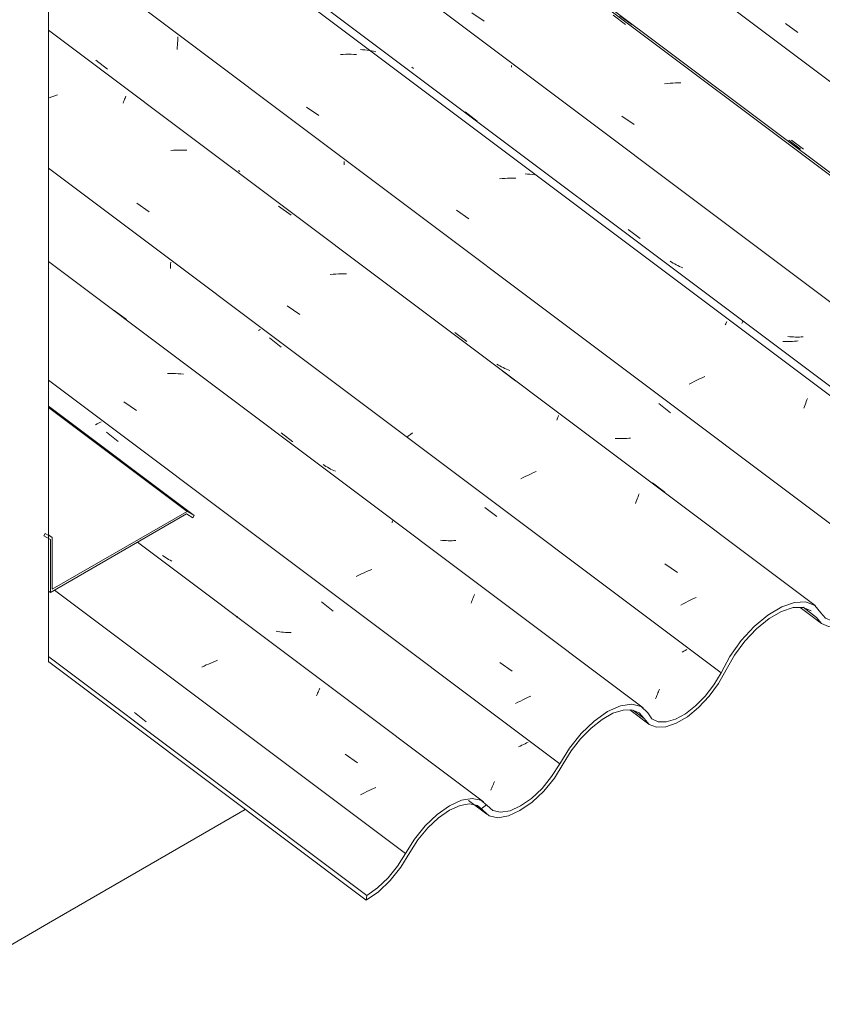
# Model space of a CAD drawing. Header units: metres. Extents: x 6.5 to 21.8, y 0.9 to 11.2.
# Tile 25 of 112: x 13.5 to 14.1, y 3.6 to 4.4. Entities that reach past the tile are written whole.
import ezdxf

# ---------------------------------------------------------------- set-up
doc = ezdxf.new("R2010")
doc.units = ezdxf.units.M
for name, color, linetype, lineweight in [('A-GLAZ-CWMG', 7, 'Continuous', 5), ('A-ROOF-OTLN', 7, 'Continuous', 5), ('A-WALL', 7, 'Continuous', 5), ('I-WALL', 7, 'Continuous', 5)]:
    doc.layers.add(name, color=color, linetype=linetype, lineweight=lineweight)

# ---------------------------------------------------------------- blocks, each defined once
blk = doc.blocks.new('FP_137-ISO_02')
at = {"layer": 'A-GLAZ-CWMG'}
blk.add_line((14.08739, 3.91475), (14.10396, 3.90231), dxfattribs=at)
blk = doc.blocks.new('FP_138-ISO_02')
at = {"layer": 'A-GLAZ-CWMG'}
blk.add_line((13.95444, 3.8349), (13.9693, 3.82374), dxfattribs=at)
blk = doc.blocks.new('FP_139-ISO_02')
at = {"layer": 'A-GLAZ-CWMG'}
blk.add_line((13.82873, 3.76426), (13.84302, 3.75355), dxfattribs=at)
blk = doc.blocks.new('FP_140-ISO_02')
at = {"layer": 'A-GLAZ-CWMG', "color": 9, "true_color": 0xc0c0c0}
blk.add_line((13.56826, 3.83278), (13.57744, 3.82562), dxfattribs=at)
blk = doc.blocks.new('FP_141-ISO_02')
at = {"layer": 'A-GLAZ-CWMG'}
blk.add_line((13.84056, 3.76323), (13.57077, 3.96571), dxfattribs=at)
at = {"layer": 'A-GLAZ-CWMG', "color": 9, "true_color": 0xc0c0c0}
for p, q in [((13.64812, 3.9069), (13.64823, 3.9072)), ((13.64823, 3.9072), (13.64831, 3.90746)), ((13.64831, 3.90746), (13.64836, 3.90767)), ((13.64838, 3.90798), (13.64834, 3.90807)), ((13.64836, 3.90767), (13.64838, 3.90785)), ((13.64838, 3.90785), (13.64838, 3.90798)), ((13.62252, 3.86909), (13.62079, 3.86827)), ((13.62426, 3.8699), (13.62252, 3.86909)), ((13.62601, 3.87067), (13.62426, 3.8699)), ((13.62778, 3.87143), (13.62601, 3.87067)), ((13.62956, 3.87216), (13.62778, 3.87143)), ((13.63136, 3.87286), (13.62956, 3.87216)), ((13.63316, 3.87354), (13.63136, 3.87286)), ((13.71024, 3.8459), (13.71065, 3.84689)), ((13.71065, 3.84689), (13.71105, 3.84784)), ((13.71105, 3.84784), (13.71144, 3.84875)), ((13.71144, 3.84875), (13.71182, 3.84961)), ((13.71182, 3.84961), (13.71218, 3.85044)), ((13.71218, 3.85044), (13.71253, 3.85122)), ((13.71253, 3.85122), (13.71286, 3.85196)), ((13.73253, 3.8005), (13.74219, 3.79373)), ((13.7461, 3.76947), (13.74444, 3.76859)), ((13.74778, 3.77034), (13.7461, 3.76947)), ((13.74948, 3.77118), (13.74778, 3.77034)), ((13.7512, 3.77201), (13.74948, 3.77118)), ((13.75293, 3.77282), (13.7512, 3.77201)), ((13.75468, 3.7736), (13.75293, 3.77282)), ((13.75645, 3.77436), (13.75468, 3.7736))]:
    blk.add_line(p, q, dxfattribs=at)
blk = doc.blocks.new('FP_142-ISO_02')
at = {"layer": 'A-GLAZ-CWMG', "color": 9, "true_color": 0xc0c0c0}
for p, q in [((13.53911, 4.05781), (13.53798, 4.05725)), ((13.54022, 4.05837), (13.53911, 4.05781)), ((13.54132, 4.05894), (13.54022, 4.05837)), ((13.5424, 4.0595), (13.54132, 4.05894)), ((13.54642, 4.05141), (13.55565, 4.04414)), ((13.59134, 3.95445), (13.5902, 3.95525)), ((13.5925, 3.95368), (13.59134, 3.95445)), ((13.59368, 3.95295), (13.5925, 3.95368)), ((13.59489, 3.95224), (13.59368, 3.95295)), ((13.59611, 3.95157), (13.59489, 3.95224)), ((13.59736, 3.95094), (13.59611, 3.95157)), ((13.71406, 3.91915), (13.72327, 3.91188)), ((13.68017, 3.89594), (13.67872, 3.89618)), ((13.68162, 3.89574), (13.68017, 3.89594)), ((13.68309, 3.89556), (13.68162, 3.89574)), ((13.68456, 3.89542), (13.68309, 3.89556)), ((13.68605, 3.89531), (13.68456, 3.89542)), ((13.68754, 3.89523), (13.68605, 3.89531)), ((13.68904, 3.89518), (13.68754, 3.89523)), ((13.69055, 3.89516), (13.68904, 3.89518)), ((13.87036, 3.80729), (13.8691, 3.80668)), ((13.87159, 3.80789), (13.87036, 3.80729)), ((13.87281, 3.8085), (13.87159, 3.80789)), ((13.874, 3.80912), (13.87281, 3.8085)), ((13.87518, 3.80973), (13.874, 3.80912)), ((13.8691, 3.80668), (13.86784, 3.80609)), ((13.84773, 3.77593), (13.84814, 3.77693)), ((13.84814, 3.77693), (13.84856, 3.77797)), ((13.84856, 3.77797), (13.84899, 3.77905)), ((13.84619, 3.77237), (13.84655, 3.7732)), ((13.84655, 3.7732), (13.84693, 3.77407)), ((13.84693, 3.77407), (13.84733, 3.77498)), ((13.84733, 3.77498), (13.84773, 3.77593))]:
    blk.add_line(p, q, dxfattribs=at)
blk = doc.blocks.new('FP_143-ISO_02')
at = {"layer": 'A-GLAZ-CWMG'}
blk.add_line((13.96494, 3.83652), (13.50131, 4.1845), dxfattribs=at)
at = {"layer": 'A-GLAZ-CWMG', "color": 9, "true_color": 0xc0c0c0}
for p, q in [((13.55253, 4.14626), (13.5621, 4.13913)), ((13.59622, 4.09716), (13.59412, 4.0971)), ((13.59831, 4.09717), (13.59622, 4.09716)), ((13.60038, 4.09711), (13.59831, 4.09717)), ((13.60244, 4.097), (13.60038, 4.09711)), ((13.60447, 4.09683), (13.60244, 4.097)), ((13.60648, 4.0966), (13.60447, 4.09683)), ((13.56012, 4.07498), (13.56977, 4.06829)), ((13.76906, 3.9809), (13.76924, 3.98135)), ((13.76924, 3.98135), (13.7694, 3.98175)), ((13.7694, 3.98175), (13.76953, 3.98212)), ((13.76953, 3.98212), (13.76965, 3.98245)), ((13.76965, 3.98245), (13.76973, 3.98273)), ((13.76973, 3.98273), (13.7698, 3.98298)), ((13.7698, 3.98298), (13.76983, 3.98319)), ((13.65691, 3.97541), (13.65664, 3.97522)), ((13.74324, 3.93997), (13.74125, 3.93898)), ((13.74525, 3.94092), (13.74324, 3.93997)), ((13.74729, 3.94185), (13.74525, 3.94092)), ((13.74934, 3.94275), (13.74729, 3.94185)), ((13.75141, 3.94362), (13.74934, 3.94275)), ((13.7535, 3.94446), (13.75141, 3.94362)), ((13.83237, 3.92214), (13.83276, 3.92307)), ((13.83276, 3.92307), (13.83313, 3.92396)), ((13.83313, 3.92396), (13.8335, 3.92481)), ((13.83071, 3.91806), (13.83114, 3.91913)), ((13.83114, 3.91913), (13.83156, 3.92018)), ((13.83156, 3.92018), (13.83197, 3.92118)), ((13.83197, 3.92118), (13.83237, 3.92214)), ((13.8532, 3.87179), (13.86288, 3.86506)), ((13.87727, 3.84565), (13.87523, 3.84474)), ((13.86727, 3.84082), (13.86534, 3.83978)), ((13.86922, 3.84183), (13.86727, 3.84082)), ((13.8712, 3.84283), (13.86922, 3.84183)), ((13.8732, 3.8438), (13.8712, 3.84283)), ((13.87523, 3.84474), (13.8732, 3.8438))]:
    blk.add_line(p, q, dxfattribs=at)
blk = doc.blocks.new('FP_144-ISO_02')
at = {"layer": 'A-GLAZ-CWMG', "color": 9, "true_color": 0xc0c0c0}
for p, q in [((13.59649, 4.18234), (13.59653, 4.18398)), ((13.59635, 4.17906), (13.59643, 4.18069)), ((13.59643, 4.18069), (13.59649, 4.18234)), ((13.66578, 4.13109), (13.66507, 4.1307)), ((13.66649, 4.13147), (13.66578, 4.13109)), ((13.67349, 4.12488), (13.68274, 4.11761)), ((13.68261, 4.0509), (13.69187, 4.04393)), ((13.71645, 4.02548), (13.71531, 4.02626)), ((13.71762, 4.02472), (13.71645, 4.02548)), ((13.71881, 4.024), (13.71762, 4.02472)), ((13.72002, 4.02332), (13.71881, 4.024)), ((13.72125, 4.02266), (13.72002, 4.02332)), ((13.7225, 4.02204), (13.72125, 4.02266)), ((13.72377, 4.02146), (13.7225, 4.02204)), ((13.72507, 4.0209), (13.72377, 4.02146)), ((13.84159, 3.9928), (13.85082, 3.98554)), ((13.80841, 3.96702), (13.80694, 3.96717)), ((13.80989, 3.96691), (13.80841, 3.96702)), ((13.81138, 3.96683), (13.80989, 3.96691)), ((13.81288, 3.96679), (13.81138, 3.96683)), ((13.81438, 3.96677), (13.81288, 3.96679)), ((13.8159, 3.96679), (13.81438, 3.96677)), ((13.81741, 3.96684), (13.8159, 3.96679)), ((13.81893, 3.96691), (13.81741, 3.96684)), ((13.99661, 3.88063), (13.99538, 3.88)), ((13.99781, 3.88127), (13.99661, 3.88063)), ((13.99899, 3.88191), (13.99781, 3.88127)), ((13.97536, 3.84533), (13.97572, 3.84622)), ((13.97572, 3.84622), (13.97608, 3.84714)), ((13.97608, 3.84714), (13.97645, 3.8481)), ((13.97645, 3.8481), (13.97683, 3.84909)), ((13.97683, 3.84909), (13.97721, 3.8501)), ((13.97721, 3.8501), (13.97759, 3.85115)), ((13.97466, 3.84365), (13.975, 3.84447)), ((13.975, 3.84447), (13.97536, 3.84533))]:
    blk.add_line(p, q, dxfattribs=at)
blk = doc.blocks.new('FP_145-ISO_02')
at = {"layer": 'A-GLAZ-CWMG'}
blk.add_line((14.09894, 3.91618), (13.50131, 4.36473), dxfattribs=at)
at = {"layer": 'A-GLAZ-CWMG', "color": 9, "true_color": 0xc0c0c0}
for p, q in [((13.50824, 4.31433), (13.50611, 4.31364)), ((13.50187, 4.31214), (13.50131, 4.31193)), ((13.50398, 4.31291), (13.50187, 4.31214)), ((13.50611, 4.31364), (13.50398, 4.31291)), ((13.55939, 4.308), (13.55981, 4.30902)), ((13.55981, 4.30902), (13.56021, 4.30998)), ((13.56021, 4.30998), (13.56059, 4.3109)), ((13.56059, 4.3109), (13.56095, 4.31176)), ((13.56095, 4.31176), (13.56129, 4.31258)), ((13.56129, 4.31258), (13.56161, 4.31334)), ((13.59867, 4.27119), (13.59655, 4.27104)), ((13.60077, 4.27129), (13.59867, 4.27119)), ((13.60287, 4.27134), (13.60077, 4.27129)), ((13.60495, 4.27134), (13.60287, 4.27134)), ((13.60701, 4.27129), (13.60495, 4.27134)), ((13.60906, 4.27118), (13.60701, 4.27129)), ((13.57007, 4.22982), (13.57974, 4.22323)), ((13.6807, 4.22768), (13.69035, 4.22062)), ((13.7231, 4.17446), (13.72097, 4.17421)), ((13.72522, 4.17465), (13.7231, 4.17446)), ((13.72734, 4.1748), (13.72522, 4.17465)), ((13.72945, 4.1749), (13.72734, 4.1748)), ((13.73154, 4.17494), (13.72945, 4.1749)), ((13.73362, 4.17493), (13.73154, 4.17494)), ((13.68743, 4.14979), (13.69713, 4.14318)), ((13.85591, 4.09859), (13.86552, 4.09145)), ((13.89755, 4.06086), (13.89786, 4.06159)), ((13.89786, 4.06159), (13.89814, 4.06228)), ((13.89814, 4.06228), (13.89839, 4.06291)), ((13.89839, 4.06291), (13.89862, 4.06349)), ((13.89862, 4.06349), (13.89882, 4.06403)), ((13.89882, 4.06403), (13.899, 4.06451)), ((13.78204, 4.04859), (13.78057, 4.04748)), ((13.78355, 4.0497), (13.78204, 4.04859)), ((13.78509, 4.05081), (13.78355, 4.0497)), ((13.87147, 4.01603), (13.86951, 4.01502)), ((13.87346, 4.01702), (13.87147, 4.01603)), ((13.87547, 4.01799), (13.87346, 4.01702)), ((13.8775, 4.01893), (13.87547, 4.01799)), ((13.87955, 4.01984), (13.8775, 4.01893)), ((13.88161, 4.02072), (13.87955, 4.01984)), ((13.97226, 4.01182), (13.98185, 4.00464)), ((13.95998, 3.99857), (13.96047, 3.99985)), ((13.96047, 3.99985), (13.96095, 4.00109)), ((13.96095, 4.00109), (13.96142, 4.00229)), ((13.96142, 4.00229), (13.96188, 4.00343)), ((13.95897, 3.99586), (13.95948, 3.99724)), ((13.95948, 3.99724), (13.95998, 3.99857)), ((13.98185, 3.94868), (13.99159, 3.94201)), ((14.00616, 3.92262), (14.00413, 3.92169)), ((13.99622, 3.91769), (13.9943, 3.91664)), ((13.99816, 3.91873), (13.99622, 3.91769)), ((14.00013, 3.91974), (13.99816, 3.91873)), ((14.00212, 3.92072), (14.00013, 3.91974)), ((14.00413, 3.92169), (14.00212, 3.92072))]:
    blk.add_line(p, q, dxfattribs=at)
blk = doc.blocks.new('FP_146-ISO_02')
at = {"layer": 'A-GLAZ-CWMG', "color": 9, "true_color": 0xc0c0c0}
for p, q in [((13.60171, 4.35145), (13.60183, 4.3531)), ((13.60183, 4.3531), (13.60192, 4.35475)), ((13.60192, 4.35475), (13.60199, 4.3564)), ((13.60199, 4.3564), (13.60203, 4.35806)), ((13.60203, 4.35806), (13.60205, 4.35972)), ((13.60157, 4.34981), (13.60171, 4.35145)), ((13.53804, 4.34149), (13.54728, 4.33446)), ((13.7317, 4.2598), (13.73172, 4.26109)), ((13.73172, 4.26109), (13.73173, 4.26239)), ((13.65055, 4.25467), (13.64941, 4.25546)), ((13.81819, 4.12913), (13.82745, 4.12214)), ((13.85204, 4.10369), (13.85086, 4.10442)), ((13.85324, 4.10299), (13.85204, 4.10369)), ((13.85446, 4.10233), (13.85324, 4.10299)), ((13.85571, 4.1017), (13.85446, 4.10233)), ((13.85698, 4.1011), (13.85571, 4.1017)), ((13.85826, 4.10054), (13.85698, 4.1011)), ((13.85957, 4.10002), (13.85826, 4.10054)), ((13.86089, 4.09953), (13.85957, 4.10002)), ((13.97712, 4.07374), (13.98637, 4.06648)), ((13.94456, 4.04642), (13.94308, 4.0465)), ((13.94606, 4.04638), (13.94456, 4.04642)), ((13.94757, 4.04636), (13.94606, 4.04638)), ((13.94908, 4.04638), (13.94757, 4.04636)), ((13.95059, 4.04643), (13.94908, 4.04638)), ((13.95211, 4.0465), (13.95059, 4.04643)), ((13.95364, 4.04661), (13.95211, 4.0465)), ((13.95516, 4.04675), (13.95364, 4.04661))]:
    blk.add_line(p, q, dxfattribs=at)
blk = doc.blocks.new('FP_147-ISO_02')
at = {"layer": 'A-GLAZ-CWMG'}
blk.add_line((14.22949, 3.99058), (12.17181, 5.53498), dxfattribs=at)
at = {"layer": 'A-GLAZ-CWMG', "color": 9, "true_color": 0xc0c0c0}
for p, q in [((13.73098, 4.34594), (13.72887, 4.34582)), ((13.73309, 4.346), (13.73098, 4.34594)), ((13.73517, 4.34602), (13.73309, 4.346)), ((13.73725, 4.34598), (13.73517, 4.34602)), ((13.7393, 4.34588), (13.73725, 4.34598)), ((13.74134, 4.34574), (13.7393, 4.34588)), ((13.70231, 4.30477), (13.71196, 4.29814)), ((13.85502, 4.24905), (13.85288, 4.24882)), ((13.85714, 4.24923), (13.85502, 4.24905)), ((13.85926, 4.24936), (13.85714, 4.24923)), ((13.86136, 4.24944), (13.85926, 4.24936)), ((13.86345, 4.24946), (13.86136, 4.24944)), ((13.86553, 4.24943), (13.86345, 4.24946)), ((13.81935, 4.22434), (13.82902, 4.2177)), ((14.02984, 4.13709), (14.03007, 4.13765)), ((14.02901, 4.1351), (14.02931, 4.13582)), ((14.02931, 4.13582), (14.02959, 4.13648)), ((14.02959, 4.13648), (14.02984, 4.13709)), ((14.00684, 4.09195), (14.00484, 4.09097)), ((14.00885, 4.09291), (14.00684, 4.09195)), ((14.01088, 4.09384), (14.00885, 4.09291)), ((14.01294, 4.09474), (14.01088, 4.09384)), ((14.00287, 4.08996), (14.00093, 4.08894)), ((14.00484, 4.09097), (14.00287, 4.08996)), ((14.09216, 4.07532), (14.09264, 4.07652)), ((14.09264, 4.07652), (14.09311, 4.07767)), ((14.09014, 4.07003), (14.09066, 4.07143)), ((14.09066, 4.07143), (14.09117, 4.07277)), ((14.09117, 4.07277), (14.09167, 4.07407)), ((14.09167, 4.07407), (14.09216, 4.07532))]:
    blk.add_line(p, q, dxfattribs=at)
blk = doc.blocks.new('FP_148-ISO_02')
at = {"layer": 'A-GLAZ-CWMG', "color": 9, "true_color": 0xc0c0c0}
for p, q in [((13.8622, 4.33596), (13.86221, 4.33735)), ((14.07531, 4.12209), (14.07381, 4.12214)), ((14.07681, 4.12207), (14.07531, 4.12209)), ((14.07832, 4.12208), (14.07681, 4.12207)), ((14.07983, 4.12212), (14.07832, 4.12208)), ((14.08135, 4.12219), (14.07983, 4.12212)), ((14.08287, 4.12229), (14.08135, 4.12219)), ((14.0844, 4.12243), (14.08287, 4.12229)), ((14.08593, 4.12259), (14.0844, 4.12243))]:
    blk.add_line(p, q, dxfattribs=at)
blk = doc.blocks.new('FP_149-ISO_02')
at = {"layer": 'A-GLAZ-CWMG'}
blk.add_line((14.35896, 4.06517), (12.30128, 5.60958), dxfattribs=at)
at = {"layer": 'A-GLAZ-CWMG', "color": 9, "true_color": 0xc0c0c0}
for p, q in [((13.83132, 4.37837), (13.84095, 4.37174)), ((13.94165, 4.37638), (13.95127, 4.36931)), ((13.98375, 4.32315), (13.98161, 4.32288)), ((13.98588, 4.32336), (13.98375, 4.32315)), ((13.988, 4.32352), (13.98588, 4.32336)), ((13.99011, 4.32363), (13.988, 4.32352)), ((13.99221, 4.32369), (13.99011, 4.32363)), ((13.9943, 4.32369), (13.99221, 4.32369)), ((13.94822, 4.29787), (13.95788, 4.29123))]:
    blk.add_line(p, q, dxfattribs=at)
blk = doc.blocks.new('FP_150-ISO_02')
at = {"layer": 'A-GLAZ-CWMG', "color": 9, "true_color": 0xc0c0c0}
blk.add_line((14.0784, 4.27905), (14.08765, 4.27206), dxfattribs=at)
blk = doc.blocks.new('FP_151-ISO_02')
at = {"layer": 'A-GLAZ-CWMG', "color": 9, "true_color": 0xc0c0c0}
blk.add_line((14.07589, 4.36989), (14.08543, 4.36307), dxfattribs=at)
blk = doc.blocks.new('Rectangular Mullion - Telha Fibrocimento - Ondulada-1868137-ISO_02')
at = {"layer": 'A-GLAZ-CWMG', "true_color": 0xc0c0c0}
h = blk.add_hatch(dxfattribs=at)
h.set_pattern_fill('FP_12', color=9, style=0, pattern_type=2)
h.set_pattern_definition([(35.687, (12.963, 6.495), (0.23241475, 0.22210937), [0.0118, -0.2028, 0.0118, -0.2028, -1.145]), (35.687, (12.963, 6.495), (0.23241475, 0.22210937), [-0.42922, 0.0118, -0.41741, 0.0118, -0.2028, -0.50075]), (35.687, (12.963, 6.495), (0.23241475, 0.22210937), [-1.073, 0.0118, -0.13127, 0.0118, -0.34588]), (137.177, (13.05, 6.586), (-0.1665248, 0.04396), [0.00654, -0.11229, 0.00654, -0.74603]), (137.177, (13.05, 6.586), (-0.1665248, 0.04396), [-0.12536, -0.11229, 0.00654, -0.23112, -0.39609]), (137.177, (13.05, 6.586), (-0.1665248, 0.04396), [-0.47531, 0.00654, -0.11229, 0.00654, -0.27073]), (137.177, (13.05, 6.586), (-0.1665248, 0.04396), [-0.60067, -0.07268, 0.00654, -0.19151]), (247.064, (13.079, 6.717), (-0.06588675, -0.266069), [0.0123, -0.21134, 0.0123, -1.404]), (247.064, (13.079, 6.717), (-0.06588675, -0.266069), [-0.23595, -0.21134, 0.0123, -0.43499, -0.74548]), (247.064, (13.079, 6.717), (-0.06588675, -0.266069), [-0.89458, 0.0123, -0.21134, 0.0123, -0.50954]), (247.064, (13.079, 6.717), (-0.06588675, -0.266069), [-1.131, -0.1368, 0.0123, -0.36044])])
h.paths.add_polyline_path([(13.74896, 3.68649), (13.75994, 3.69457), (13.76921, 3.70386), (13.77642, 3.71296), (13.78968, 3.73409), (13.79866, 3.74451), (13.80666, 3.7517), (13.814, 3.75679), (13.82327, 3.76066), (13.82963, 3.76171), (13.83616, 3.76001), (13.84545, 3.75223), (13.85169, 3.75087), (13.86115, 3.75284), (13.86932, 3.75665), (13.87969, 3.76426), (13.88919, 3.77374), (13.89646, 3.7829), (13.91052, 3.80514), (13.91863, 3.81494), (13.92668, 3.82261), (13.93403, 3.82814), (13.94137, 3.83227), (13.9493, 3.83479), (13.95703, 3.8346), (13.96241, 3.83193), (13.96959, 3.82353), (13.97533, 3.82131), (13.98295, 3.82178), (13.99254, 3.82554), (13.99941, 3.82961), (14.00932, 3.83806), (14.01864, 3.84868), (14.02369, 3.85556), (14.03615, 3.87754), (14.04467, 3.8889), (14.05552, 3.89985), (14.06473, 3.90696), (14.07298, 3.9117), (14.08305, 3.91464), (14.09012, 3.91461), (14.0959, 3.91221), (14.10397, 3.9023), (14.10953, 3.89997), (14.11651, 3.90011), (14.12544, 3.90325), (14.13313, 3.90767), (14.14373, 3.91669), (14.15131, 3.92502), (14.15879, 3.93562), (14.17082, 3.95578), (14.179, 3.96615), (14.18869, 3.97561), (14.19761, 3.98223), (14.20504, 3.98632), (14.20823, 3.98753), (14.21226, 3.98995), (14.21948, 3.99327), (14.21439, 3.99308), (14.20504, 3.98995), (14.19507, 3.98415), (14.18315, 3.97405), (14.17421, 3.96429), (14.1653, 3.95174), (14.15413, 3.93277), (14.14823, 3.92495), (14.13854, 3.9154), (14.13309, 3.91104), (14.12452, 3.90636), (14.11826, 3.90433), (14.11168, 3.90433), (14.10644, 3.90696), (14.09883, 3.91626), (14.09184, 3.91908), (14.08239, 3.9185), (14.07298, 3.91524), (14.06005, 3.90696), (14.05153, 3.89985), (14.04116, 3.88847), (14.03265, 3.87662), (14.02008, 3.85446), (14.01334, 3.84572), (14.0042, 3.83681), (13.99793, 3.83193), (13.99016, 3.82767), (13.9825, 3.82555), (13.97671, 3.82566), (13.97181, 3.82802), (13.96853, 3.83248), (13.96344, 3.83749), (13.95599, 3.83937), (13.94595, 3.83749), (13.93714, 3.83355), (13.92668, 3.82621), (13.91654, 3.81652), (13.9074, 3.80514), (13.89359, 3.7829), (13.88608, 3.77374), (13.87541, 3.76426), (13.86887, 3.75981), (13.85982, 3.7561), (13.8538, 3.7551), (13.84776, 3.75644), (13.83846, 3.7645), (13.8316, 3.76595), (13.82278, 3.76426), (13.814, 3.76022), (13.8044, 3.75341), (13.79379, 3.74291), (13.78639, 3.73365), (13.7735, 3.71296), (13.76608, 3.70386), (13.75789, 3.6961), (13.74949, 3.69022)])
h.paths.add_polyline_path([(14.2398, 3.97526), (14.24676, 3.97549), (14.2563, 3.97904), (14.26536, 3.98475), (14.26536, 3.98525), (14.26536, 3.98814), (14.26328, 3.98647), (14.26321, 3.98428), (14.25634, 3.98124), (14.2563, 3.98245), (14.25472, 3.98176), (14.24846, 3.97969), (14.24148, 3.97979), (14.23665, 3.98211), (14.22914, 3.99083), (14.22666, 3.9918), (14.22612, 3.99062), (14.21975, 3.98912), (14.22086, 3.98889), (14.22648, 3.98647), (14.23423, 3.97746), (14.23971, 3.9753)])
h.paths.add_polyline_path([(14.22859, 3.99008), (14.22808, 3.99063), (14.22898, 3.99062)])
h.paths.add_polyline_path([(14.33362, 4.06246), (14.3321, 4.06029), (14.3338, 4.06084), (14.33416, 4.0623)])
h.paths.add_polyline_path([(14.26984, 3.99174), (14.27574, 3.99621), (14.28484, 4.00543), (14.28867, 4.01063), (14.30011, 4.02989), (14.30891, 4.04103), (14.31872, 4.05087), (14.32293, 4.05456), (14.32317, 4.05413), (14.32473, 4.05539), (14.32485, 4.0563), (14.33584, 4.06345), (14.34475, 4.06712), (14.34713, 4.06779), (14.34311, 4.06739), (14.33362, 4.06395), (14.32317, 4.05752), (14.31303, 4.04889), (14.30388, 4.03889), (14.29636, 4.02864), (14.28257, 4.00593), (14.27832, 4.0003), (14.27099, 3.99267)])
h.paths.add_polyline_path([(14.36919, 4.05016), (14.37101, 4.05053), (14.3697, 4.05104), (14.37146, 4.05405), (14.368, 4.05301), (14.36725, 4.05481), (14.36777, 4.05587), (14.36662, 4.05631), (14.36482, 4.05391), (14.36335, 4.05631), (14.36362, 4.05702), (14.36596, 4.05705), (14.36362, 4.0593), (14.36319, 4.05889), (14.36261, 4.06084), (14.35856, 4.06546), (14.3517, 4.06767), (14.34776, 4.06503), (14.34955, 4.06378), (14.34969, 4.06371), (14.35556, 4.06146), (14.36362, 4.05231), (14.36823, 4.05053)])
h.paths.add_polyline_path([(14.37551, 4.05038), (14.37652, 4.05053), (14.37908, 4.05138), (14.37898, 4.05435), (14.37983, 4.05457), (14.38809, 4.05737), (14.39261, 4.05972), (14.3927, 4.05907), (14.39516, 4.06142), (14.40079, 4.0658), (14.40093, 4.06518), (14.40229, 4.06697), (14.4032, 4.06697), (14.41069, 4.07518), (14.41704, 4.08377), (14.4266, 4.10087), (14.43114, 4.10832), (14.43629, 4.1155), (14.42914, 4.1075), (14.42479, 4.10176), (14.41335, 4.08267), (14.40571, 4.07314), (14.39961, 4.06697), (14.39169, 4.06084), (14.38377, 4.05658), (14.37793, 4.05463), (14.37783, 4.05439), (14.37613, 4.05041)])
h.paths.add_polyline_path([(14.40705, 4.07182), (14.40881, 4.0736), (14.40914, 4.07314), (14.40767, 4.07221)])
h.paths.add_polyline_path([(14.43815, 4.11388), (14.44146, 4.11674), (14.44802, 4.12147), (14.45375, 4.12441), (14.45962, 4.12603), (14.4644, 4.12598), (14.46825, 4.1245), (14.47527, 4.11674), (14.48088, 4.11469), (14.48782, 4.11501), (14.49706, 4.11845), (14.50478, 4.12305), (14.51447, 4.13125), (14.52281, 4.14047), (14.52961, 4.15001), (14.53387, 4.15716), (14.53167, 4.15843), (14.5241, 4.14619), (14.5172, 4.13767), (14.51067, 4.13121), (14.50412, 4.12599), (14.49571, 4.12134), (14.4898, 4.11928), (14.4824, 4.11928), (14.47826, 4.12075), (14.46996, 4.12901), (14.46541, 4.13039), (14.45874, 4.12972), (14.45182, 4.12707), (14.44661, 4.12357), (14.43864, 4.11454), (14.43826, 4.11403)])
h = blk.add_hatch(dxfattribs=at)
h.set_pattern_fill('FP_13', color=9, style=0, pattern_type=2)
h.set_pattern_definition([(330, (14.18, 7.288), (0.2298954, -0.0663695), [0.01095, -0.18814, 0.01095, -0.18814, -1.062]), (330, (14.18, 7.288), (0.2298954, -0.0663695), [-0.39819, 0.01095, -0.38724, 0.01095, -0.18814, -0.46455]), (330, (14.18, 7.288), (0.2298954, -0.0663695), [-0.99547, 0.01095, -0.12178, 0.01095, -0.32087]), (111.206, (14.266, 7.271), (-0.1647206, 0.291817), [0.01311, -0.22522, 0.01311, -1.496]), (111.206, (14.266, 7.271), (-0.1647206, 0.291817), [-0.25144, -0.22522, 0.01311, -0.46356, -0.79444]), (111.206, (14.266, 7.271), (-0.1647206, 0.291817), [-0.95333, 0.01311, -0.22522, 0.01311, -0.543]), (111.206, (14.266, 7.271), (-0.1647206, 0.291817), [-1.205, -0.14578, 0.01311, -0.38411]), (234.896, (14.295, 7.387), (-0.0651715, -0.2254494), [0.00825, -0.14167, 0.00825, -0.94122]), (234.896, (14.295, 7.387), (-0.0651715, -0.2254494), [-0.15816, -0.14167, 0.00825, -0.29159, -0.49972]), (234.896, (14.295, 7.387), (-0.0651715, -0.2254494), [-0.59966, 0.00825, -0.14167, 0.00825, -0.34156]), (234.896, (14.295, 7.387), (-0.0651715, -0.2254494), [-0.75782, -0.0917, 0.00825, -0.24161])])
h.paths.add_polyline_path([(13.74896, 3.68649), (13.74949, 3.69022), (13.50131, 3.87649), (13.50148, 3.87224), (13.74399, 3.69022)])
at = {"layer": 'A-GLAZ-CWMG'}
for p, q in [((14.41956, 4.09288), (12.44223, 5.57697)), ((14.2902, 4.0181), (12.3128, 5.50225)), ((14.16014, 3.94284), (13.50131, 4.43733)), ((14.02565, 3.86377), (13.50131, 4.25732)), ((13.89987, 3.79284), (13.50131, 4.09199)), ((13.77966, 3.72283), (13.50593, 3.92828)), ((14.10017, 3.90696), (14.08965, 3.91486)), ((13.74949, 3.69022), (13.50148, 3.87637)), ((13.74896, 3.68649), (13.50148, 3.87224)), ((13.96563, 3.82814), (13.95701, 3.83461)), ((13.84017, 3.75653), (13.83478, 3.76058)), ((13.74949, 3.69022), (13.74896, 3.68649))]:
    blk.add_line(p, q, dxfattribs=at)
for points in [[(14.10017, 3.90696, 0), (14.10397, 3.9023, 0), (14.10953, 3.89997, 0), (14.11651, 3.90011, 0), (14.12452, 3.90272, 0), (14.13309, 3.90764, 0), (14.14172, 3.91458, 0), (14.14991, 3.92315, 0), (14.15719, 3.93285, 0), (14.16313, 3.94311, 0)], [(14.16014, 3.94284, 0), (14.15478, 3.93364, 0), (14.14823, 3.92495, 0), (14.14088, 3.91728, 0), (14.13313, 3.91106, 0), (14.12544, 3.90666, 0), (14.11826, 3.90433, 0), (14.11199, 3.9042, 0), (14.107, 3.90628, 0), (14.10358, 3.91045, 0)], [(14.10358, 3.91045, 0), (14.09883, 3.91626, 0), (14.09184, 3.91908, 0), (14.08305, 3.91873, 0), (14.07298, 3.91524, 0), (14.06226, 3.90881, 0), (14.05153, 3.89985, 0), (14.04146, 3.8889, 0), (14.03265, 3.87662, 0), (14.02565, 3.86377, 0)], [(14.02956, 3.866, 0), (14.03615, 3.87754, 0), (14.04427, 3.88847, 0), (14.05344, 3.89816, 0), (14.06313, 3.90603, 0), (14.07277, 3.91163, 0), (14.08178, 3.91461, 0), (14.08965, 3.9148, 0), (14.0959, 3.91221, 0)], [(13.96563, 3.82814, 0), (13.96959, 3.82353, 0), (13.97533, 3.82131, 0), (13.9825, 3.82162, 0), (13.99069, 3.82444, 0), (13.99941, 3.82961, 0), (14.00815, 3.83681, 0), (14.01641, 3.84563, 0), (14.02369, 3.85556, 0), (14.02956, 3.866, 0)], [(14.02565, 3.86377, 0), (14.02008, 3.85446, 0), (14.01334, 3.84572, 0), (14.00581, 3.83806, 0), (13.99793, 3.83193, 0), (13.99016, 3.82767, 0), (13.98295, 3.82554, 0), (13.97671, 3.82566, 0), (13.97181, 3.82802, 0), (13.96853, 3.83248, 0)], [(13.96853, 3.83248, 0), (13.96344, 3.83749, 0), (13.95616, 3.83939, 0), (13.94719, 3.83805, 0), (13.93714, 3.83355, 0), (13.92668, 3.82621, 0), (13.91654, 3.81652, 0), (13.9074, 3.80514, 0), (13.89987, 3.79284, 0)], [(13.90265, 3.79272, 0), (13.90876, 3.80286, 0), (13.91612, 3.81237, 0), (13.92431, 3.82074, 0), (13.93289, 3.8275, 0), (13.94137, 3.83227, 0), (13.9493, 3.83479, 0), (13.95623, 3.83493, 0), (13.96177, 3.83267, 0), (13.96563, 3.82814, 0)], [(13.84017, 3.75653, 0), (13.84499, 3.75233, 0), (13.85169, 3.75087, 0), (13.85982, 3.75223, 0), (13.86887, 3.75634, 0), (13.87827, 3.76292, 0), (13.88741, 3.77157, 0), (13.89572, 3.78172, 0), (13.90265, 3.79272, 0)], [(13.89987, 3.79284, 0), (13.89359, 3.7829, 0), (13.88608, 3.77374, 0), (13.87781, 3.76595, 0), (13.86932, 3.76001, 0), (13.86115, 3.75632, 0), (13.8538, 3.7551, 0), (13.84776, 3.75644, 0), (13.84341, 3.76024, 0)], [(13.84341, 3.76024, 0), (13.83846, 3.7645, 0), (13.8316, 3.76595, 0), (13.82327, 3.76449, 0), (13.814, 3.76022, 0), (13.8044, 3.75341, 0), (13.79509, 3.74451, 0), (13.78666, 3.73409, 0), (13.77966, 3.72283, 0)], [(13.78292, 3.7236, 0), (13.78932, 3.73365, 0), (13.79695, 3.74291, 0), (13.80532, 3.75078, 0), (13.81392, 3.75676, 0), (13.8222, 3.76048, 0), (13.82963, 3.76171, 0), (13.83575, 3.76037, 0), (13.84017, 3.75653, 0)], [(13.74896, 3.68649, 0), (13.75849, 3.69318, 0), (13.76773, 3.70202, 0), (13.77607, 3.71239, 0), (13.78292, 3.7236, 0)], [(13.77966, 3.72283, 0), (13.7735, 3.71296, 0), (13.76608, 3.70386, 0), (13.7579, 3.69611, 0), (13.74949, 3.69022, 0)]]:
    blk.add_polyline3d(points, dxfattribs=at)
for name in ['FP_149-ISO_02', 'FP_151-ISO_02', 'FP_147-ISO_02', 'FP_150-ISO_02', 'FP_145-ISO_02', 'FP_148-ISO_02', 'FP_146-ISO_02', 'FP_143-ISO_02', 'FP_144-ISO_02', 'FP_142-ISO_02', 'FP_141-ISO_02', 'FP_137-ISO_02', 'FP_140-ISO_02', 'FP_138-ISO_02', 'FP_139-ISO_02']:
    blk.add_blockref(name, (0, 0), dxfattribs=at)
blk = doc.blocks.new('FP_160-ISO_02')
at = {"layer": 'A-GLAZ-CWMG'}
blk.add_line((14.23704, 3.99214), (12.26345, 5.47343), dxfattribs=at)
at = {"layer": 'A-GLAZ-CWMG', "color": 9, "true_color": 0xc0c0c0}
for p, q in [((13.74622, 4.34951), (13.74446, 4.3496)), ((13.74797, 4.34936), (13.74622, 4.34951)), ((13.74971, 4.34918), (13.74797, 4.34936)), ((13.75142, 4.34894), (13.74971, 4.34918)), ((13.75312, 4.34867), (13.75142, 4.34894)), ((13.7548, 4.34834), (13.75312, 4.34867)), ((13.75645, 4.34797), (13.7548, 4.34834)), ((13.82603, 4.30109), (13.83557, 4.29396)), ((13.87479, 4.25261), (13.87303, 4.25269)), ((13.87655, 4.25248), (13.87479, 4.25261)), ((13.87829, 4.25231), (13.87655, 4.25248)), ((13.88001, 4.25209), (13.87829, 4.25231)), ((14.04234, 4.13704), (14.04247, 4.13738)), ((14.04247, 4.13738), (14.04258, 4.13768)), ((14.04258, 4.13768), (14.04266, 4.13794)), ((14.04266, 4.13794), (14.04272, 4.13816)), ((14.04272, 4.13816), (14.04274, 4.13834)), ((14.042, 4.13622), (14.04218, 4.13665)), ((14.04218, 4.13665), (14.04234, 4.13704))]:
    blk.add_line(p, q, dxfattribs=at)
blk = doc.blocks.new('FP_161-ISO_02')
at = {"layer": 'A-GLAZ-CWMG', "color": 9, "true_color": 0xc0c0c0}
for p, q in [((13.78584, 4.33493), (13.78462, 4.33582)), ((13.95332, 4.2094), (13.96257, 4.20243)), ((13.98714, 4.18398), (13.98598, 4.18475)), ((13.98832, 4.18325), (13.98714, 4.18398)), ((13.98953, 4.18255), (13.98832, 4.18325)), ((13.99075, 4.18188), (13.98953, 4.18255)), ((13.992, 4.18125), (13.99075, 4.18188)), ((13.99327, 4.18064), (13.992, 4.18125)), ((13.99455, 4.18008), (13.99327, 4.18064)), ((13.99586, 4.17954), (13.99455, 4.18008)), ((14.07925, 4.12578), (14.07777, 4.12592)), ((14.08074, 4.12567), (14.07925, 4.12578)), ((14.08223, 4.1256), (14.08074, 4.12567)), ((14.08373, 4.12555), (14.08223, 4.1256)), ((14.08524, 4.12554), (14.08373, 4.12555)), ((14.08675, 4.12556), (14.08524, 4.12554)), ((14.08827, 4.12561), (14.08675, 4.12556)), ((14.0898, 4.12568), (14.08827, 4.12561))]:
    blk.add_line(p, q, dxfattribs=at)
blk = doc.blocks.new('FP_162-ISO_02')
at = {"layer": 'A-GLAZ-CWMG'}
blk.add_line((14.36142, 4.06543), (12.30374, 5.60983), dxfattribs=at)
at = {"layer": 'A-GLAZ-CWMG', "color": 9, "true_color": 0xc0c0c0}
blk.add_line((13.94677, 4.37596), (13.95636, 4.36887), dxfattribs=at)
blk = doc.blocks.new('FP_163-ISO_02')
at = {"layer": 'A-GLAZ-CWMG', "color": 9, "true_color": 0xc0c0c0}
blk.add_line((14.08071, 4.27911), (14.08997, 4.27211), dxfattribs=at)
blk = doc.blocks.new('Rectangular Mullion - Telha Fibrocimento - Ondulada-V156-ISO_02')
at = {"layer": 'A-GLAZ-CWMG'}
for name in ['FP_162-ISO_02', 'FP_163-ISO_02', 'FP_160-ISO_02', 'FP_161-ISO_02']:
    blk.add_blockref(name, (0, 0), dxfattribs=at)

msp = doc.modelspace()

# ---------------------------------------------------------------- linework, layer by layer
at = {"layer": 'A-ROOF-OTLN'}
for p, q in [((13.61479, 3.98645), (13.50131, 4.07163)), ((13.60937, 3.98965), (13.50131, 4.07076)), ((13.50272, 3.92642), (13.60879, 3.98766)), ((13.60937, 3.98965), (13.50413, 3.92889)), ((13.60879, 3.98766), (13.61379, 3.98471)), ((13.61479, 3.98645), (13.60937, 3.98965)), ((13.61379, 3.98471), (13.61479, 3.98645)), ((13.49872, 3.9724), (13.49772, 3.97066)), ((13.49772, 3.97066), (13.50272, 3.9677)), ((13.50413, 3.96921), (13.49872, 3.9724)), ((13.50413, 3.96921), (13.50131, 3.97133)), ((13.50413, 3.92889), (13.50413, 3.96921)), ((13.50272, 3.9677), (13.50272, 3.92642)), ((13.50272, 3.92642), (13.50131, 3.92748))]:
    msp.add_line(p, q, dxfattribs=at)
at = {"layer": 'A-WALL'}
msp.add_line((13.50131, 3.66866), (13.65471, 3.75723), dxfattribs=at)
at = {"layer": 'I-WALL'}
for p, q in [((13.50131, 4.48516), (13.50131, 3.87214)), ((13.50131, 3.66866), (13.3917, 3.60538))]:
    msp.add_line(p, q, dxfattribs=at)

# ---------------------------------------------------------------- block references
at = {"layer": 'A-GLAZ-CWMG'}
for name in ['Rectangular Mullion - Telha Fibrocimento - Ondulada-V156-ISO_02', 'Rectangular Mullion - Telha Fibrocimento - Ondulada-1868137-ISO_02']:
    msp.add_blockref(name, (0, 0), dxfattribs=at)

doc.saveas('drawing.dxf')
